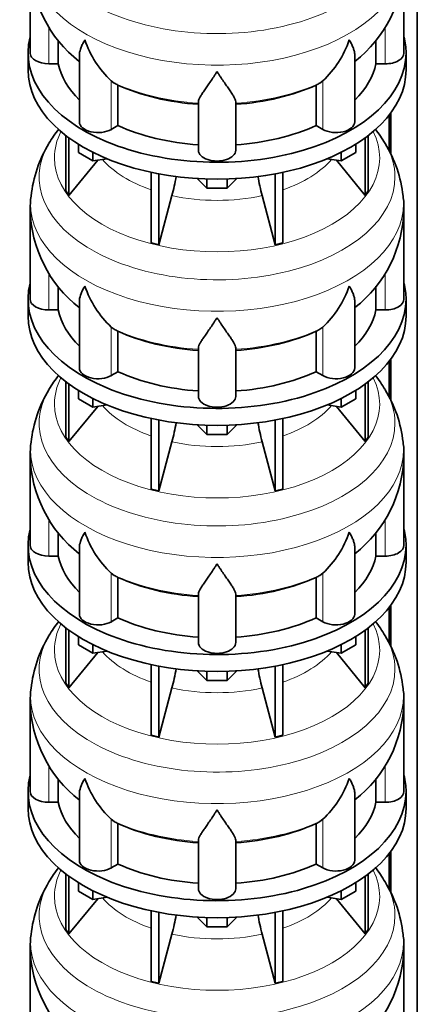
# Model space of a CAD drawing. Header units: millimetres. Extents: x 166 to 762, y -2377 to 1852.
# Tile 6 of 20: x 569 to 761, y -2007 to -1534. Entities that reach past the tile are written whole.
import ezdxf

# ---------------------------------------------------------------- set-up
doc = ezdxf.new("R2010")
doc.units = ezdxf.units.MM
doc.layers.add('LOW_134-11', color=7, linetype='Continuous')
doc.layers.add('VSI134_DIFFUSORE', color=7, linetype='Continuous')

# ---------------------------------------------------------------- blocks, each defined once
blk = doc.blocks.new('SE4')
at = {"layer": 'LOW_134-11', "color": 7, "linetype": 'Continuous', "lineweight": 35}
for p, q in [((760.76, -2109.58), (760.76, -794.68)), ((747.26, -1579.54), (747.26, -1596.86)), ((748.01, -1578.55), (748.01, -1598.44)), ((747.26, -1697.93), (747.26, -1715.26)), ((748.01, -1696.94), (748.01, -1716.84)), ((747.26, -1816.32), (747.26, -1833.65)), ((748.01, -1815.33), (748.01, -1835.23)), ((747.26, -1934.71), (747.26, -1952.04)), ((748.01, -1933.72), (748.01, -1953.62))]:
    blk.add_line(p, q, dxfattribs=at)
at = {"layer": 'VSI134_DIFFUSORE', "color": 7, "linetype": 'Continuous', "lineweight": 35}
for p, q in [((574.33, -1506.68), (574.33, -1549.74)), ((754.33, -1549.74), (754.33, -1506.68)), ((587.86, -1554.93), (587.86, -1543.59)), ((740.8, -1543.5), (740.8, -1554.93)), ((573.33, -1549.74), (573.33, -1557.9)), ((598.06, -1550.67), (598.06, -1582.8)), ((730.61, -1582.8), (730.61, -1550.66)), ((755.33, -1557.9), (755.33, -1549.74)), ((583.33, -1554.93), (587.86, -1554.93)), ((740.8, -1554.93), (745.33, -1554.93)), ((614.84, -1564.18), (613.42, -1563.13)), ((616.62, -1584.63), (616.62, -1565.15)), ((712.04, -1565.15), (712.04, -1584.63)), ((715.24, -1563.13), (713.82, -1564.18)), ((655.33, -1596.5), (655.33, -1573.15)), ((673.33, -1596.5), (673.33, -1573.15)), ((613.42, -1586.48), (616.62, -1584.63)), ((712.04, -1584.63), (715.24, -1586.48)), ((591.5, -1589.4), (591.5, -1616.08)), ((593.03, -1590.55), (593.03, -1618.21)), ((735.63, -1590.55), (735.63, -1618.21)), ((737.16, -1589.4), (737.16, -1616.08)), ((597.58, -1597.66), (597.58, -1593.61)), ((731.09, -1597.66), (731.09, -1593.61)), ((604.52, -1601.67), (597.58, -1597.66)), ((604.52, -1601.67), (604.52, -1597.49)), ((611.34, -1600.61), (604.52, -1601.67)), ((724.15, -1601.67), (717.32, -1600.61)), ((724.15, -1601.67), (724.15, -1597.49)), ((731.09, -1597.66), (724.15, -1601.67)), ((593.03, -1618.21), (606.9, -1601.3)), ((721.77, -1601.3), (735.63, -1618.21)), ((632.64, -1607.15), (632.64, -1641.08)), ((636.33, -1607.89), (636.33, -1641.96)), ((692.33, -1607.89), (692.33, -1641.96)), ((696.03, -1607.15), (696.03, -1641.08)), ((659.42, -1614.8), (654.77, -1610.15)), ((659.42, -1614.8), (659.42, -1610.36)), ((669.24, -1614.8), (659.42, -1614.8)), ((673.89, -1610.15), (669.24, -1614.8)), ((669.24, -1614.8), (669.24, -1610.36)), ((591.5, -1616.08), (593.03, -1618.21)), ((636.33, -1641.96), (642.61, -1618.34)), ((686.06, -1618.34), (692.33, -1641.96)), ((735.63, -1618.21), (737.16, -1616.08)), ((574.33, -1625.07), (574.33, -1668.13)), ((754.33, -1668.13), (754.33, -1625.07)), ((632.64, -1641.08), (636.33, -1641.96)), ((692.33, -1641.96), (696.03, -1641.08)), ((587.86, -1673.32), (587.86, -1661.98)), ((740.8, -1661.89), (740.8, -1673.32)), ((573.33, -1668.13), (573.33, -1676.29)), ((598.06, -1669.06), (598.06, -1701.2)), ((730.61, -1701.2), (730.61, -1669.06)), ((755.33, -1676.29), (755.33, -1668.13)), ((583.33, -1673.32), (587.86, -1673.32)), ((740.8, -1673.32), (745.33, -1673.32)), ((614.84, -1682.57), (613.42, -1681.52)), ((616.62, -1703.02), (616.62, -1683.54)), ((712.04, -1683.54), (712.04, -1703.02)), ((715.24, -1681.52), (713.82, -1682.57)), ((655.33, -1714.89), (655.33, -1691.55)), ((673.33, -1714.89), (673.33, -1691.55)), ((613.42, -1704.87), (616.62, -1703.02)), ((712.04, -1703.02), (715.24, -1704.87)), ((591.5, -1707.79), (591.5, -1734.47)), ((593.03, -1708.94), (593.03, -1736.61)), ((735.63, -1708.94), (735.63, -1736.61)), ((737.16, -1707.79), (737.16, -1734.47)), ((597.58, -1716.05), (597.58, -1712)), ((731.09, -1716.05), (731.09, -1712)), ((604.52, -1720.06), (597.58, -1716.05)), ((604.52, -1720.06), (604.52, -1715.89)), ((611.34, -1719), (604.52, -1720.06)), ((724.15, -1720.06), (717.32, -1719)), ((724.15, -1720.06), (724.15, -1715.89)), ((731.09, -1716.05), (724.15, -1720.06)), ((593.03, -1736.61), (606.9, -1719.69)), ((721.77, -1719.69), (735.63, -1736.61)), ((632.64, -1725.54), (632.64, -1759.47)), ((636.33, -1726.28), (636.33, -1760.35)), ((692.33, -1726.28), (692.33, -1760.35)), ((696.03, -1725.54), (696.03, -1759.47)), ((659.42, -1733.19), (654.77, -1728.54)), ((659.42, -1733.19), (659.42, -1728.76)), ((669.24, -1733.19), (659.42, -1733.19)), ((673.89, -1728.54), (669.24, -1733.19)), ((669.24, -1733.19), (669.24, -1728.76)), ((591.5, -1734.47), (593.03, -1736.61)), ((636.33, -1760.35), (642.61, -1736.73)), ((686.06, -1736.73), (692.33, -1760.35)), ((735.63, -1736.61), (737.16, -1734.47)), ((574.33, -1743.46), (574.33, -1786.52)), ((754.33, -1786.52), (754.33, -1743.46)), ((632.64, -1759.47), (636.33, -1760.35)), ((692.33, -1760.35), (696.03, -1759.47)), ((587.86, -1791.72), (587.86, -1780.37)), ((740.8, -1780.29), (740.8, -1791.72)), ((573.33, -1786.52), (573.33, -1794.68)), ((598.06, -1787.45), (598.06, -1819.59)), ((730.61, -1819.59), (730.61, -1787.45)), ((755.33, -1794.68), (755.33, -1786.52)), ((583.33, -1791.72), (587.86, -1791.72)), ((740.8, -1791.72), (745.33, -1791.72)), ((614.84, -1800.97), (613.42, -1799.92)), ((616.62, -1821.41), (616.62, -1801.94)), ((712.04, -1801.94), (712.04, -1821.41)), ((715.24, -1799.92), (713.82, -1800.97)), ((655.33, -1833.29), (655.33, -1809.94)), ((673.33, -1833.29), (673.33, -1809.94)), ((613.42, -1823.26), (616.62, -1821.41)), ((712.04, -1821.41), (715.24, -1823.26)), ((591.5, -1826.19), (591.5, -1852.86)), ((593.03, -1827.33), (593.03, -1855)), ((735.63, -1827.33), (735.63, -1855)), ((737.16, -1826.19), (737.16, -1852.86)), ((597.58, -1834.45), (597.58, -1830.39)), ((731.09, -1834.45), (731.09, -1830.39)), ((604.52, -1838.45), (597.58, -1834.45)), ((604.52, -1838.45), (604.52, -1834.28)), ((611.34, -1837.4), (604.52, -1838.45)), ((724.15, -1838.45), (717.32, -1837.4)), ((724.15, -1838.45), (724.15, -1834.28)), ((731.09, -1834.45), (724.15, -1838.45)), ((593.03, -1855), (606.9, -1838.08)), ((721.77, -1838.08), (735.63, -1855)), ((632.64, -1843.93), (632.64, -1877.86)), ((636.33, -1844.67), (636.33, -1878.75)), ((692.33, -1844.67), (692.33, -1878.75)), ((696.03, -1843.93), (696.03, -1877.86)), ((659.42, -1851.58), (654.77, -1846.93)), ((659.42, -1851.58), (659.42, -1847.15)), ((669.24, -1851.58), (659.42, -1851.58)), ((673.89, -1846.93), (669.24, -1851.58)), ((669.24, -1851.58), (669.24, -1847.15)), ((591.5, -1852.86), (593.03, -1855)), ((636.33, -1878.75), (642.61, -1855.13)), ((686.06, -1855.13), (692.33, -1878.75)), ((735.63, -1855), (737.16, -1852.86)), ((574.33, -1861.86), (574.33, -1904.91)), ((754.33, -1904.91), (754.33, -1861.86)), ((632.64, -1877.86), (636.33, -1878.75)), ((692.33, -1878.75), (696.03, -1877.86)), ((587.86, -1910.11), (587.86, -1898.77)), ((740.8, -1898.68), (740.8, -1910.11)), ((573.33, -1904.91), (573.33, -1913.08)), ((598.06, -1905.85), (598.06, -1937.98)), ((730.61, -1937.98), (730.61, -1905.84)), ((755.33, -1913.08), (755.33, -1904.91)), ((583.33, -1910.11), (587.86, -1910.11)), ((740.8, -1910.11), (745.33, -1910.11)), ((614.84, -1919.36), (613.42, -1918.31)), ((616.62, -1939.81), (616.62, -1920.33)), ((712.04, -1920.33), (712.04, -1939.81)), ((715.24, -1918.31), (713.82, -1919.36)), ((655.33, -1951.68), (655.33, -1928.33)), ((673.33, -1951.68), (673.33, -1928.33)), ((613.42, -1941.65), (616.62, -1939.81)), ((712.04, -1939.81), (715.24, -1941.65)), ((591.5, -1944.58), (591.5, -1971.26)), ((593.03, -1945.73), (593.03, -1973.39)), ((735.63, -1945.73), (735.63, -1973.39)), ((737.16, -1944.58), (737.16, -1971.26)), ((597.58, -1952.84), (597.58, -1948.78)), ((731.09, -1952.84), (731.09, -1948.78)), ((604.52, -1956.84), (597.58, -1952.84)), ((604.52, -1956.84), (604.52, -1952.67)), ((611.34, -1955.79), (604.52, -1956.84)), ((724.15, -1956.84), (717.32, -1955.79)), ((724.15, -1956.84), (724.15, -1952.67)), ((731.09, -1952.84), (724.15, -1956.84)), ((593.03, -1973.39), (606.9, -1956.48)), ((721.77, -1956.48), (735.63, -1973.39)), ((632.64, -1962.33), (632.64, -1996.25)), ((636.33, -1963.07), (636.33, -1997.14)), ((692.33, -1963.07), (692.33, -1997.14)), ((696.03, -1962.33), (696.03, -1996.25)), ((659.42, -1969.98), (654.77, -1965.33)), ((659.42, -1969.98), (659.42, -1965.54)), ((669.24, -1969.98), (659.42, -1969.98)), ((673.89, -1965.33), (669.24, -1969.98)), ((669.24, -1969.98), (669.24, -1965.54)), ((591.5, -1971.26), (593.03, -1973.39)), ((636.33, -1997.14), (642.61, -1973.52)), ((686.06, -1973.52), (692.33, -1997.14)), ((735.63, -1973.39), (737.16, -1971.26)), ((574.33, -1980.25), (574.33, -2023.3)), ((754.33, -2023.3), (754.33, -1980.25)), ((632.64, -1996.25), (636.33, -1997.14)), ((692.33, -1997.14), (696.03, -1996.25))]:
    blk.add_line(p, q, dxfattribs=at)
at = {"layer": 'VSI134_DIFFUSORE', "color": 4, "linetype": 'Continuous', "lineweight": 9}
for p, q in [((583.33, -1554.93), (583.33, -1537.27)), ((745.33, -1554.93), (745.33, -1537.18)), ((613.42, -1586.48), (613.42, -1563.13)), ((715.24, -1586.48), (715.24, -1563.13)), ((583.33, -1673.32), (583.33, -1655.66)), ((745.33, -1673.32), (745.33, -1655.58)), ((613.42, -1704.87), (613.42, -1681.52)), ((715.24, -1704.87), (715.24, -1681.52)), ((583.33, -1791.72), (583.33, -1774.05)), ((745.33, -1791.72), (745.33, -1773.97)), ((613.42, -1823.26), (613.42, -1799.92)), ((715.24, -1823.26), (715.24, -1799.92)), ((583.33, -1910.11), (583.33, -1892.44)), ((745.33, -1910.11), (745.33, -1892.36)), ((613.42, -1941.65), (613.42, -1918.31)), ((715.24, -1941.65), (715.24, -1918.31))]:
    blk.add_line(p, q, dxfattribs=at)
at = {"layer": 'VSI134_DIFFUSORE', "color": 7, "linetype": 'Continuous', "lineweight": 35}
for centre, radius, start, end in [((635.62, -1505.5), 61.25, 181.1196, 232.075), ((693.27, -1505.63), 60.97, 307.8559, 359.0125), ((645.92, -1528.17), 47.73, 198.6373, 227.0857), ((682.74, -1528.17), 47.73, 312.9143, 341.3628), ((622.75, -1551.79), 14.7, 237.4509, 245.3566), ((705.91, -1551.79), 14.7, 294.6434, 302.5491), ((642.58, -1628.6), 68.98, 142.1797, 149.0954), ((686.51, -1628), 68.25, 30.6072, 37.7078), ((637.18, -1625.6), 62.81, 149.0217, 173.546), ((693.61, -1624.97), 60.6, 6.0692, 31.5276), ((552.76, -1594.03), 93.08, 344.857, 350.6518), ((774.59, -1594.24), 91.75, 189.2533, 195.2315), ((614.16, -1624.16), 39.79, 171.8454, 181.3345), ((725.99, -1623.46), 28.3, 356.7173, 9.9642), ((635.62, -1623.89), 61.25, 181.1196, 232.075), ((693.27, -1624.03), 60.97, 307.8559, 359.0125), ((645.92, -1646.57), 47.73, 198.6373, 227.0857), ((682.74, -1646.57), 47.73, 312.9143, 341.3628), ((622.75, -1670.18), 14.7, 237.4509, 245.3566), ((705.91, -1670.18), 14.7, 294.6434, 302.5491), ((642.58, -1747), 68.98, 142.1797, 149.0954), ((686.51, -1746.39), 68.25, 30.6072, 37.7078), ((637.18, -1743.99), 62.81, 149.0217, 173.546), ((693.61, -1743.36), 60.6, 6.0692, 31.5276), ((552.76, -1712.42), 93.08, 344.857, 350.6518), ((774.59, -1712.63), 91.75, 189.2533, 195.2315), ((614.16, -1742.55), 39.79, 171.8454, 181.3345), ((725.99, -1741.85), 28.3, 356.7173, 9.9642), ((635.62, -1742.28), 61.25, 181.1196, 232.075), ((693.27, -1742.42), 60.97, 307.8559, 359.0125), ((645.92, -1764.96), 47.73, 198.6373, 227.0857), ((682.74, -1764.96), 47.73, 312.9143, 341.3628), ((622.75, -1788.58), 14.7, 237.4509, 245.3566), ((705.91, -1788.58), 14.7, 294.6434, 302.5491), ((642.58, -1865.39), 68.98, 142.1797, 149.0954), ((686.51, -1864.78), 68.25, 30.6072, 37.8215), ((637.18, -1862.39), 62.81, 149.0217, 173.546), ((693.61, -1861.75), 60.6, 6.0692, 31.5276), ((552.76, -1830.81), 93.08, 344.857, 350.6518), ((774.59, -1831.02), 91.75, 189.2533, 195.2315), ((614.16, -1860.94), 39.79, 171.8454, 181.3345), ((725.99, -1860.24), 28.3, 356.7173, 9.9642), ((635.62, -1860.67), 61.25, 181.1196, 232.075), ((693.27, -1860.81), 60.97, 307.8559, 359.0125), ((645.92, -1883.35), 47.73, 198.6373, 227.0857), ((682.74, -1883.35), 47.73, 312.9143, 341.3628), ((622.75, -1906.97), 14.7, 237.4509, 245.3566), ((705.91, -1906.97), 14.7, 294.6434, 302.5491), ((642.58, -1983.78), 68.98, 142.1797, 149.0954), ((686.51, -1983.17), 68.25, 30.6072, 37.8215), ((637.18, -1980.78), 62.81, 149.0217, 173.546), ((693.61, -1980.14), 60.6, 6.0692, 31.5276), ((552.76, -1949.2), 93.08, 344.857, 350.6518), ((774.59, -1949.41), 91.75, 189.2533, 195.2315), ((614.16, -1979.33), 39.79, 171.8454, 181.3345), ((725.99, -1978.63), 28.3, 356.7173, 9.9642), ((635.62, -1979.06), 61.25, 181.1196, 232.075), ((693.27, -1979.2), 60.97, 307.8559, 359.0125)]:
    blk.add_arc(centre, radius, start, end, dxfattribs=at)
at = {"layer": 'VSI134_DIFFUSORE', "color": 4, "linetype": 'Continuous', "lineweight": 9}
for centre, major_axis, start_param, end_param in [((664.33, -1490.96), (85.67, 0), 2.810904, 6.283185), ((664.33, -1503.72), (-89.83, 0), 0, 3.209511), ((664.33, -1528.26), (-79.5, 0), 0.898849, 1.457346), ((664.33, -1528.26), (79.5, 0), 4.82584, 5.384336), ((664.33, -1600.16), (-78.3, 0), 0, 3.425204), ((664.33, -1600.16), (-78.3, 0), 5.999574, 6.283185), ((664.33, -1609.35), (85.67, 0), 2.810904, 6.283185), ((664.33, -1609.35), (85.67, 0), 0, 0.330086), ((664.33, -1585.04), (-61.63, 0), 0.463231, 1.030574), ((664.33, -1585.04), (61.63, 0), 5.252612, 5.819954), ((664.33, -1622.11), (-89.83, 0), 6.215125, 6.283185), ((664.33, -1622.11), (-89.83, 0), 0, 3.209511), ((664.33, -1585.04), (-61.63, 0), 1.210556, 1.931037), ((664.33, -1646.65), (-79.5, 0), 0.898849, 1.457346), ((664.33, -1646.65), (79.5, 0), 4.82584, 5.384336), ((664.33, -1718.55), (-78.3, 0), 0, 3.425204), ((664.33, -1718.55), (-78.3, 0), 5.999574, 6.283185), ((664.33, -1727.75), (85.67, 0), 2.810904, 6.283185), ((664.33, -1727.75), (85.67, 0), 0, 0.330086), ((664.33, -1703.44), (-61.63, 0), 0.463231, 1.030574), ((664.33, -1703.44), (61.63, 0), 5.252612, 5.819954), ((664.33, -1740.5), (-89.83, 0), 0, 3.209511), ((664.33, -1740.5), (-89.83, 0), 6.215125, 6.283185), ((664.33, -1703.44), (-61.63, 0), 1.210556, 1.931037), ((664.33, -1765.05), (-79.5, 0), 0.898849, 1.457346), ((664.33, -1765.05), (79.5, 0), 4.82584, 5.384336), ((664.33, -1836.95), (-78.3, 0), 0, 3.425204), ((664.33, -1836.95), (-78.3, 0), 5.999574, 6.283185), ((664.33, -1846.14), (85.67, 0), 2.810904, 6.283185), ((664.33, -1846.14), (85.67, 0), 0, 0.330086), ((664.33, -1821.83), (-61.63, 0), 0.463231, 1.030574), ((664.33, -1821.83), (61.63, 0), 5.252612, 5.819954), ((664.33, -1858.89), (-89.83, 0), 0, 3.209511), ((664.33, -1858.89), (-89.83, 0), 6.215125, 6.283185), ((664.33, -1821.83), (-61.63, 0), 1.210556, 1.931037), ((664.33, -1883.44), (-79.5, 0), 0.898849, 1.457346), ((664.33, -1883.44), (79.5, 0), 4.82584, 5.384336), ((664.33, -1955.34), (-78.3, 0), 0, 3.425204), ((664.33, -1955.34), (-78.3, 0), 5.999574, 6.283185), ((664.33, -1964.53), (85.67, 0), 2.810904, 6.283185), ((664.33, -1964.53), (85.67, 0), 0, 0.330086), ((664.33, -1940.22), (-61.63, 0), 0.463231, 1.030574), ((664.33, -1940.22), (61.63, 0), 5.252612, 5.819954), ((664.33, -1977.29), (-89.83, 0), 6.215125, 6.283185), ((664.33, -1977.29), (-89.83, 0), 0, 3.209511), ((664.33, -1940.22), (-61.63, 0), 1.210556, 1.931037)]:
    blk.add_ellipse(centre, major_axis=major_axis, ratio=0.57735, start_param=start_param, end_param=end_param, dxfattribs=at)
at = {"layer": 'VSI134_DIFFUSORE', "color": 7, "linetype": 'Continuous', "lineweight": 35}
for centre, major_axis, start_param, end_param in [((664.33, -1549.74), (91, 0), 2.993207, 6.283185), ((664.33, -1549.74), (91, 0), 0, 0.148386), ((583.33, -1549.74), (9, 0), 3.141593, 4.712389), ((745.33, -1549.74), (-9, 0), 1.570796, 3.141593), ((664.33, -1557.9), (-91, 0), 0, 3.141593), ((664.33, -1549.74), (-77, 0), 0.117151, 0.534109), ((664.33, -1549.74), (77, 0), 5.749077, 6.166034), ((664.33, -1530.26), (-77, 0), 0.902549, 1.453645), ((664.33, -1530.26), (77, 0), 4.82954, 5.380636), ((607.06, -1582.8), (9, 0), 3.141593, 5.497787), ((664.33, -1549.74), (-77, 0), 0.902549, 1.453645), ((664.33, -1549.74), (77, 0), 4.82954, 5.380636), ((721.61, -1582.8), (-9, 0), 0.785398, 3.141593), ((664.33, -1596.5), (-9, 0), 0, 3.141593), ((664.33, -1668.13), (91, 0), 2.993207, 6.283185), ((664.33, -1668.13), (91, 0), 0, 0.148386), ((583.33, -1668.13), (9, 0), 3.141593, 4.712389), ((745.33, -1668.13), (-9, 0), 1.570796, 3.141593), ((664.33, -1676.29), (-91, 0), 0, 3.141593), ((664.33, -1668.13), (-77, 0), 0.117151, 0.534109), ((664.33, -1668.13), (77, 0), 5.749077, 6.166034), ((664.33, -1648.65), (-77, 0), 0.902549, 1.453645), ((664.33, -1648.65), (77, 0), 4.82954, 5.380636), ((607.06, -1701.2), (9, 0), 3.141593, 5.497787), ((664.33, -1668.13), (-77, 0), 0.902549, 1.453645), ((664.33, -1668.13), (77, 0), 4.82954, 5.380636), ((721.61, -1701.2), (-9, 0), 0.785398, 3.141593), ((664.33, -1714.89), (-9, 0), 0, 3.141593), ((664.33, -1786.52), (91, 0), 2.993207, 6.283185), ((664.33, -1786.52), (91, 0), 0, 0.148386), ((583.33, -1786.52), (9, 0), 3.141593, 4.712389), ((745.33, -1786.52), (-9, 0), 1.570796, 3.141593), ((664.33, -1794.68), (-91, 0), 0, 3.141593), ((664.33, -1786.52), (-77, 0), 0.117151, 0.534109), ((664.33, -1786.52), (77, 0), 5.749077, 6.166034), ((664.33, -1767.04), (-77, 0), 0.902549, 1.453645), ((664.33, -1767.04), (77, 0), 4.82954, 5.380636), ((607.06, -1819.59), (9, 0), 3.141593, 5.497787), ((664.33, -1786.52), (-77, 0), 0.902549, 1.453645), ((664.33, -1786.52), (77, 0), 4.82954, 5.380636), ((721.61, -1819.59), (-9, 0), 0.785398, 3.141593), ((664.33, -1833.29), (-9, 0), 0, 3.141593), ((664.33, -1904.91), (91, 0), 2.993207, 6.283185), ((664.33, -1904.91), (91, 0), 0, 0.148386), ((583.33, -1904.91), (9, 0), 3.141593, 4.712389), ((745.33, -1904.91), (-9, 0), 1.570796, 3.141593), ((664.33, -1913.08), (-91, 0), 0, 3.141593), ((664.33, -1904.91), (-77, 0), 0.117151, 0.534109), ((664.33, -1904.91), (77, 0), 5.749077, 6.166034), ((664.33, -1885.44), (-77, 0), 0.902549, 1.453645), ((664.33, -1885.44), (77, 0), 4.82954, 5.380636), ((607.06, -1937.98), (9, 0), 3.141593, 5.497787), ((664.33, -1904.91), (-77, 0), 0.902549, 1.453645), ((664.33, -1904.91), (77, 0), 4.82954, 5.380636), ((721.61, -1937.98), (-9, 0), 0.785398, 3.141593), ((664.33, -1951.68), (-9, 0), 0, 3.141593)]:
    blk.add_ellipse(centre, major_axis=major_axis, ratio=0.57735, start_param=start_param, end_param=end_param, dxfattribs=at)
for points, knots in [([(598.06, -1550.68), (598.06, -1550.51), (598.06, -1550.35), (598.15, -1549.16), (598.43, -1548.11), (599.1, -1546.44), (599.37, -1545.87), (599.82, -1544.97), (599.98, -1544.67), (600.24, -1544.21), (600.37, -1543.98), (600.51, -1543.74), (600.6, -1543.59), (600.65, -1543.51), (600.69, -1543.43)], [0.4586292, 0.4586292, 0.4586292, 0.4586292, 0.5, 0.5, 0.75, 0.75, 0.875, 0.875, 0.9375, 0.9375, 0.96875, 0.984375, 0.984375, 1, 1, 1, 1]), ([(730.61, -1550.68), (730.61, -1550.52), (730.6, -1550.36), (730.56, -1549.7), (730.47, -1549.19), (730.2, -1548.13), (730.02, -1547.58), (729.57, -1546.45), (729.3, -1545.87), (728.84, -1544.98), (728.68, -1544.68), (728.43, -1544.21), (728.34, -1544.06), (728.16, -1543.74), (728.07, -1543.59), (727.97, -1543.43)], [0.4604904, 0.4604904, 0.4604904, 0.4604904, 0.5, 0.5, 0.625, 0.625, 0.75, 0.75, 0.875, 0.875, 0.9375, 0.9375, 0.96875, 0.96875, 1, 1, 1, 1]), ([(664.33, -1558.65), (664.2, -1558.86), (664.07, -1559.07), (663.8, -1559.49), (663.67, -1559.7), (663.27, -1560.32), (663.01, -1560.72), (662.22, -1561.91), (661.7, -1562.68), (660.69, -1564.16), (660.19, -1564.87), (659.25, -1566.22), (658.8, -1566.86), (657.95, -1568.08), (657.55, -1568.66), (657.01, -1569.48), (656.84, -1569.75), (656.52, -1570.27), (656.37, -1570.52), (655.96, -1571.24), (655.73, -1571.67), (655.42, -1572.47), (655.33, -1572.83), (655.33, -1573.15)], [0, 0, 0, 0, 0.03125, 0.03125, 0.0625, 0.0625, 0.125, 0.125, 0.25, 0.25, 0.375, 0.375, 0.5, 0.5, 0.625, 0.625, 0.6875, 0.6875, 0.75, 0.75, 0.875, 0.875, 1, 1, 1, 1]), ([(673.33, -1573.15), (673.33, -1572.83), (673.24, -1572.47), (672.93, -1571.68), (672.71, -1571.24), (672.3, -1570.52), (672.15, -1570.27), (671.82, -1569.75), (671.65, -1569.49), (671.11, -1568.67), (670.72, -1568.09), (669.87, -1566.87), (669.42, -1566.22), (668.47, -1564.87), (667.98, -1564.16), (666.96, -1562.68), (666.45, -1561.92), (665.66, -1560.72), (665.4, -1560.32), (665, -1559.7), (664.86, -1559.49), (664.6, -1559.07), (664.46, -1558.86), (664.33, -1558.65)], [0, 0, 0, 0, 0.125, 0.125, 0.25, 0.25, 0.3125, 0.3125, 0.375, 0.375, 0.5, 0.5, 0.625, 0.625, 0.75, 0.75, 0.875, 0.875, 0.9375, 0.9375, 0.96875, 0.96875, 1, 1, 1, 1]), ([(598.06, -1669.07), (598.06, -1668.91), (598.06, -1668.74), (598.15, -1667.56), (598.43, -1666.51), (599.1, -1664.83), (599.37, -1664.26), (599.82, -1663.37), (599.98, -1663.07), (600.24, -1662.6), (600.37, -1662.37), (600.51, -1662.14), (600.6, -1661.98), (600.65, -1661.9), (600.69, -1661.82)], [0.4586292, 0.4586292, 0.4586292, 0.4586292, 0.5, 0.5, 0.75, 0.75, 0.875, 0.875, 0.9375, 0.9375, 0.96875, 0.984375, 0.984375, 1, 1, 1, 1]), ([(730.61, -1669.07), (730.61, -1668.91), (730.6, -1668.76), (730.56, -1668.1), (730.47, -1667.58), (730.2, -1666.52), (730.02, -1665.97), (729.57, -1664.84), (729.3, -1664.27), (728.84, -1663.37), (728.68, -1663.07), (728.43, -1662.61), (728.34, -1662.45), (728.16, -1662.14), (728.07, -1661.98), (727.97, -1661.82)], [0.4604904, 0.4604904, 0.4604904, 0.4604904, 0.5, 0.5, 0.625, 0.625, 0.75, 0.75, 0.875, 0.875, 0.9375, 0.9375, 0.96875, 0.96875, 1, 1, 1, 1]), ([(664.33, -1677.04), (664.2, -1677.25), (664.07, -1677.46), (663.8, -1677.88), (663.67, -1678.09), (663.27, -1678.71), (663.01, -1679.11), (662.22, -1680.3), (661.7, -1681.07), (660.69, -1682.55), (660.19, -1683.26), (659.25, -1684.61), (658.8, -1685.26), (657.95, -1686.48), (657.55, -1687.06), (657.01, -1687.88), (656.84, -1688.14), (656.52, -1688.66), (656.37, -1688.91), (655.96, -1689.63), (655.73, -1690.07), (655.42, -1690.87), (655.33, -1691.23), (655.33, -1691.55)], [0, 0, 0, 0, 0.03125, 0.03125, 0.0625, 0.0625, 0.125, 0.125, 0.25, 0.25, 0.375, 0.375, 0.5, 0.5, 0.625, 0.625, 0.6875, 0.6875, 0.75, 0.75, 0.875, 0.875, 1, 1, 1, 1]), ([(673.33, -1691.55), (673.33, -1691.23), (673.24, -1690.87), (672.93, -1690.07), (672.71, -1689.63), (672.3, -1688.91), (672.15, -1688.66), (671.82, -1688.14), (671.65, -1687.88), (671.11, -1687.06), (670.72, -1686.48), (669.87, -1685.26), (669.42, -1684.62), (668.47, -1683.26), (667.98, -1682.55), (666.96, -1681.07), (666.45, -1680.31), (665.66, -1679.12), (665.4, -1678.71), (665, -1678.09), (664.86, -1677.88), (664.6, -1677.46), (664.46, -1677.25), (664.33, -1677.04)], [0, 0, 0, 0, 0.125, 0.125, 0.25, 0.25, 0.3125, 0.3125, 0.375, 0.375, 0.5, 0.5, 0.625, 0.625, 0.75, 0.75, 0.875, 0.875, 0.9375, 0.9375, 0.96875, 0.96875, 1, 1, 1, 1]), ([(598.06, -1787.46), (598.06, -1787.3), (598.06, -1787.13), (598.15, -1785.95), (598.43, -1784.9), (599.1, -1783.22), (599.37, -1782.65), (599.82, -1781.76), (599.98, -1781.46), (600.24, -1781), (600.37, -1780.76), (600.51, -1780.53), (600.6, -1780.37), (600.65, -1780.29), (600.69, -1780.21)], [0.4586292, 0.4586292, 0.4586292, 0.4586292, 0.5, 0.5, 0.75, 0.75, 0.875, 0.875, 0.9375, 0.9375, 0.96875, 0.984375, 0.984375, 1, 1, 1, 1]), ([(730.61, -1787.46), (730.61, -1787.3), (730.6, -1787.15), (730.56, -1786.49), (730.47, -1785.97), (730.2, -1784.91), (730.02, -1784.36), (729.57, -1783.24), (729.3, -1782.66), (728.84, -1781.76), (728.68, -1781.46), (728.43, -1781), (728.34, -1780.84), (728.16, -1780.53), (728.07, -1780.37), (727.97, -1780.21)], [0.4604904, 0.4604904, 0.4604904, 0.4604904, 0.5, 0.5, 0.625, 0.625, 0.75, 0.75, 0.875, 0.875, 0.9375, 0.9375, 0.96875, 0.96875, 1, 1, 1, 1]), ([(664.33, -1795.43), (664.2, -1795.64), (664.07, -1795.86), (663.8, -1796.28), (663.67, -1796.48), (663.27, -1797.1), (663.01, -1797.51), (662.22, -1798.7), (661.7, -1799.46), (660.69, -1800.94), (660.19, -1801.65), (659.25, -1803), (658.8, -1803.65), (657.95, -1804.87), (657.55, -1805.45), (657.01, -1806.27), (656.84, -1806.53), (656.52, -1807.05), (656.37, -1807.3), (655.96, -1808.02), (655.73, -1808.46), (655.42, -1809.26), (655.33, -1809.62), (655.33, -1809.94)], [0, 0, 0, 0, 0.03125, 0.03125, 0.0625, 0.0625, 0.125, 0.125, 0.25, 0.25, 0.375, 0.375, 0.5, 0.5, 0.625, 0.625, 0.6875, 0.6875, 0.75, 0.75, 0.875, 0.875, 1, 1, 1, 1]), ([(673.33, -1809.94), (673.33, -1809.62), (673.24, -1809.26), (672.93, -1808.46), (672.71, -1808.02), (672.3, -1807.3), (672.15, -1807.05), (671.82, -1806.54), (671.65, -1806.27), (671.11, -1805.45), (670.72, -1804.87), (669.87, -1803.65), (669.42, -1803.01), (668.47, -1801.66), (667.98, -1800.94), (666.96, -1799.47), (666.45, -1798.7), (665.66, -1797.51), (665.4, -1797.1), (665, -1796.48), (664.86, -1796.28), (664.6, -1795.86), (664.46, -1795.64), (664.33, -1795.43)], [0, 0, 0, 0, 0.125, 0.125, 0.25, 0.25, 0.3125, 0.3125, 0.375, 0.375, 0.5, 0.5, 0.625, 0.625, 0.75, 0.75, 0.875, 0.875, 0.9375, 0.9375, 0.96875, 0.96875, 1, 1, 1, 1]), ([(598.06, -1905.86), (598.06, -1905.69), (598.06, -1905.52), (598.15, -1904.34), (598.43, -1903.29), (599.1, -1901.62), (599.37, -1901.04), (599.82, -1900.15), (599.98, -1899.85), (600.24, -1899.39), (600.37, -1899.16), (600.51, -1898.92), (600.6, -1898.76), (600.65, -1898.68), (600.69, -1898.6)], [0.4586292, 0.4586292, 0.4586292, 0.4586292, 0.5, 0.5, 0.75, 0.75, 0.875, 0.875, 0.9375, 0.9375, 0.96875, 0.984375, 0.984375, 1, 1, 1, 1]), ([(730.61, -1905.85), (730.61, -1905.7), (730.6, -1905.54), (730.56, -1904.88), (730.47, -1904.37), (730.2, -1903.31), (730.02, -1902.76), (729.57, -1901.63), (729.3, -1901.05), (728.84, -1900.15), (728.68, -1899.85), (728.43, -1899.39), (728.34, -1899.23), (728.16, -1898.92), (728.07, -1898.76), (727.97, -1898.6)], [0.4604904, 0.4604904, 0.4604904, 0.4604904, 0.5, 0.5, 0.625, 0.625, 0.75, 0.75, 0.875, 0.875, 0.9375, 0.9375, 0.96875, 0.96875, 1, 1, 1, 1]), ([(664.33, -1913.82), (664.2, -1914.04), (664.07, -1914.25), (663.8, -1914.67), (663.67, -1914.88), (663.27, -1915.49), (663.01, -1915.9), (662.22, -1917.09), (661.7, -1917.85), (660.69, -1919.33), (660.19, -1920.04), (659.25, -1921.4), (658.8, -1922.04), (657.95, -1923.26), (657.55, -1923.84), (657.01, -1924.66), (656.84, -1924.93), (656.52, -1925.44), (656.37, -1925.69), (655.96, -1926.41), (655.73, -1926.85), (655.42, -1927.65), (655.33, -1928.01), (655.33, -1928.33)], [0, 0, 0, 0, 0.03125, 0.03125, 0.0625, 0.0625, 0.125, 0.125, 0.25, 0.25, 0.375, 0.375, 0.5, 0.5, 0.625, 0.625, 0.6875, 0.6875, 0.75, 0.75, 0.875, 0.875, 1, 1, 1, 1]), ([(673.33, -1928.33), (673.33, -1928.01), (673.24, -1927.65), (672.93, -1926.85), (672.71, -1926.41), (672.3, -1925.69), (672.15, -1925.44), (671.82, -1924.93), (671.65, -1924.66), (671.11, -1923.84), (670.72, -1923.26), (669.87, -1922.04), (669.42, -1921.4), (668.47, -1920.05), (667.98, -1919.34), (666.96, -1917.86), (666.45, -1917.09), (665.66, -1915.9), (665.4, -1915.49), (665, -1914.88), (664.86, -1914.67), (664.6, -1914.25), (664.46, -1914.04), (664.33, -1913.82)], [0, 0, 0, 0, 0.125, 0.125, 0.25, 0.25, 0.3125, 0.3125, 0.375, 0.375, 0.5, 0.5, 0.625, 0.625, 0.75, 0.75, 0.875, 0.875, 0.9375, 0.9375, 0.96875, 0.96875, 1, 1, 1, 1])]:
    blk.add_open_spline(points, degree=3, knots=knots, dxfattribs=at)

msp = doc.modelspace()

# ---------------------------------------------------------------- block references
msp.add_blockref('SE4', (0, 0))

doc.saveas('drawing.dxf')
